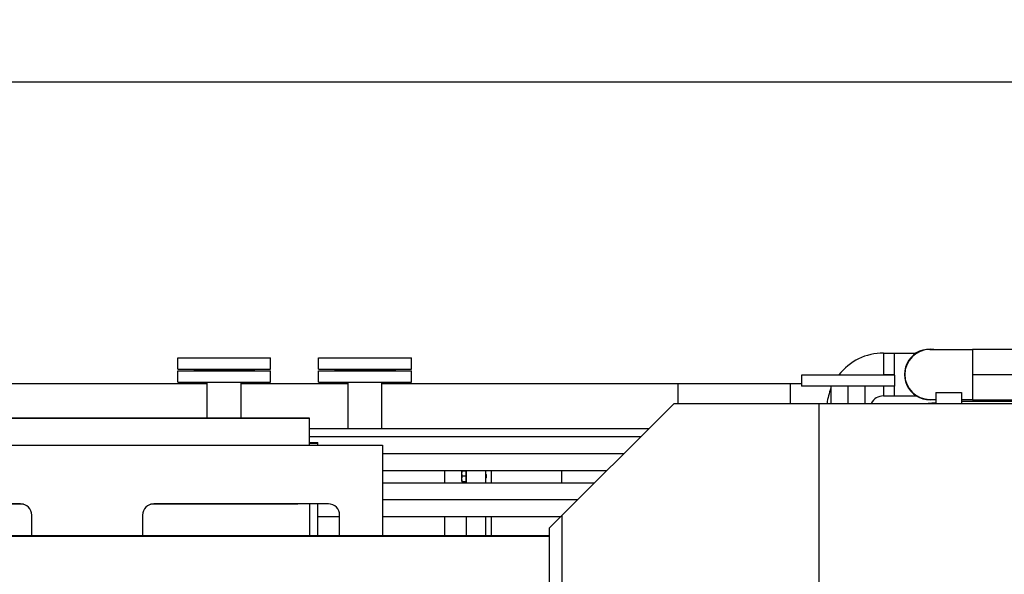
# Model space of a CAD drawing. Header units: millimetres. Extents: x 0 to 1189, y 0 to 841.
# Tile 108 of 160: x 973 to 1043, y 349 to 389. Entities that reach past the tile are written whole.
import ezdxf
from ezdxf.enums import TextEntityAlignment as Align

# ---------------------------------------------------------------- set-up
doc = ezdxf.new("R2010")
doc.units = ezdxf.units.MM
doc.header["$LTSCALE"] = 65.395
doc.linetypes.add('CENTER', pattern=[0.6, 0.375, -0.075, 0.075, -0.075])
doc.layers.get('0').update_dxf_attribs({"linetype": 'CONTINUOUS'})
for name, color, linetype in [('1907_153200_27_ABL1711', 7, 'CONTINUOUS'), ('1907_153200_27_T2_PBL1714', 7, 'CONTINUOUS'), ('1907_153200_27_T4_PBL1712', 7, 'CONTINUOUS'), ('1907_153200_27_T5_PBL1908', 7, 'CONTINUOUS'), ('1907_153200_27_T6_PBL1730', 7, 'CONTINUOUS'), ('1907_153200_27_T8_PBL1907', 7, 'CONTINUOUS'), ('1907_153200_83_ABL1717', 7, 'CONTINUOUS'), ('1907_153200_83_T6_PBL1738', 7, 'CONTINUOUS'), ('1907_153200_85_ABL1691', 7, 'CONTINUOUS'), ('1907_153200_85_T1_PBL1692', 7, 'CONTINUOUS'), ('1907_153200_86_ABL1700', 7, 'CONTINUOUS'), ('1907_153200_86_T1_PBL1701', 7, 'CONTINUOUS'), ('1997_030000_TLKGS_V_ABL1561', 7, 'CONTINUOUS'), ('1997_700000_TLKGS_V_ABL1589', 7, 'CONTINUOUS'), ('1997_800000_TLKGS_V_ABL1614', 7, 'CONTINUOUS'), ('50ND40-DIN2690-MAK_PBL1719', 7, 'CONTINUOUS'), ('50ND40-DIN2690-MAK_PBL1720', 7, 'CONTINUOUS'), ('BOGEN-S-2D-90-76_1X2_9_PBL1715', 7, 'CONTINUOUS'), ('BOGEN-S-2D-90-76_1X2_9_PBL1739', 7, 'CONTINUOUS'), ('BOGEN-S-2D-90-88_9X3_2_PBL1713', 7, 'CONTINUOUS'), ('BOGEN-S-2D-90-88_9X3_2_PBL1725', 7, 'CONTINUOUS'), ('BOGEN-S-2D-90-88_9X3_2_PBL1731', 7, 'CONTINUOUS'), ('oben_24_VBL1520', 7, 'CONTINUOUS')]:
    doc.layers.add(name, color=color, linetype=linetype)
doc.styles.get("Standard").update_dxf_attribs({"font": 'txt', "width": 0.6})
doc.dimstyles.new('DIMSTYLE_1', dxfattribs={"dimtxt": 3.5, "dimasz": 3.5, "dimexe": 1.8, "dimexo": 0, "dimgap": 0.875, "dimtad": 1, "dimdec": 0, "dimlfac": 25, "dimdsep": 46, "dimtxsty": 'STANDARD', "dimblk": '_FILLED', "dimblk1": '_FILLED', "dimblk2": '_FILLED', "dimcen": 0.09, "dimadec": 0, "dimazin": 0, "dimtp": 2, "dimtm": 2, "dimtfac": 1, "dimtdec": 0, "dimtofl": 0, "dimtmove": 0, "dimatfit": 3, "dimldrblk": '_FILLED', "dimfxl": 1, "dimtolj": 1, "dimarcsym": 0})

# ---------------------------------------------------------------- blocks, each defined once
blk = doc.blocks.new('_FILLED')
at = {"color": 0, "linetype": 'BYBLOCK'}
blk.add_solid([(0, 0), (-1, 0.167), (-1, -0.167)], dxfattribs=at)
blk = doc.blocks.new('*D18')
at = {"color": 2, "linetype": 'CONTINUOUS'}
for p, q in [((642.723, 357.473), (642.723, 385.907)), ((1099.502, 327.353), (1099.502, 385.907)), ((642.723, 384.107), (871.113, 384.107)), ((1099.502, 384.107), (871.113, 384.107))]:
    blk.add_line(p, q, dxfattribs=at)
at = {"color": 2, "linetype": 'CONTINUOUS', "xscale": 3.5, "yscale": 3.5, "zscale": 3.5, "rotation": 180}
blk.add_blockref('_FILLED', (642.723, 384.107), dxfattribs=at)
at = {"color": 2, "linetype": 'CONTINUOUS', "xscale": 3.5, "yscale": 3.5, "zscale": 3.5}
blk.add_blockref('_FILLED', (1099.502, 384.107), dxfattribs=at)
at = {"color": 2, "linetype": 'CONTINUOUS', "width": 0.561905}
blk.add_text('11419', height=3.5, dxfattribs=at).set_placement((871.113, 384.982), align=Align.CENTER)
blk = doc.blocks.new('9M32C_GENSET_KPL_GRUNDRAHMEN_T1_PBL1522', base_point=(836.943, 316.873))
at = {"layer": '9M32C_GENSET_KPL_GRUNDRAHMEN_T1_PBL1522', "color": 7, "linetype": 'CONTINUOUS'}
for p, q in [((983.823, 363.593), (990.423, 363.593)), ((983.823, 362.793), (983.823, 363.593)), ((990.423, 362.793), (990.423, 363.593)), ((993.823, 363.593), (1000.423, 363.593)), ((993.823, 362.793), (993.823, 363.593)), ((1000.423, 362.793), (1000.423, 363.593)), ((985.923, 362.673), (829.323, 362.673)), ((983.823, 362.793), (990.423, 362.793)), ((985.923, 360.222), (985.923, 362.793)), ((988.323, 360.222), (988.323, 362.793)), ((995.923, 362.673), (988.323, 362.673)), ((993.823, 362.793), (1000.423, 362.793)), ((995.923, 359.473), (995.923, 362.793)), ((998.323, 359.473), (998.323, 362.793)), ((1028.123, 362.673), (998.323, 362.673)), ((1019.323, 362.673), (1019.323, 361.273)), ((1027.323, 361.273), (1027.323, 362.673)), ((1017.264, 359.473), (993.189, 359.473))]:
    blk.add_line(p, q, dxfattribs=at)
blk = doc.blocks.new('9M32C_GENSET_KPL_GRUNDRAHMEN_ABL1521', base_point=(836.943, 316.873))
at = {"layer": '9M32C_GENSET_KPL_GRUNDRAHMEN_T1_PBL1522'}
blk.add_blockref('9M32C_GENSET_KPL_GRUNDRAHMEN_T1_PBL1522', (836.943, 316.873), dxfattribs=at)
blk = doc.blocks.new('1907_153200_85_T1_PBL1692', base_point=(967.844, 354.313))
at = {"layer": '1907_153200_85_T1_PBL1692', "color": 7, "linetype": 'CONTINUOUS'}
for p, q in [((1013.404, 355.613), (998.375, 355.613)), ((995.321, 353.213), (993.763, 353.213)), ((1011.004, 353.213), (998.375, 353.213))]:
    blk.add_line(p, q, dxfattribs=at)
at = {"layer": '1907_153200_85_T1_PBL1692', "color": 2, "linetype": 'CENTER'}
blk.add_line((1012.204, 354.413), (998.375, 354.413), dxfattribs=at)
blk = doc.blocks.new('1907_153200_85_ABL1691', base_point=(967.544, 353.736))
at = {"layer": '1907_153200_85_T1_PBL1692'}
blk.add_blockref('1907_153200_85_T1_PBL1692', (967.844, 354.313), dxfattribs=at)
blk = doc.blocks.new('1907_153200_86_T1_PBL1701', base_point=(973.514, 356.833))
at = {"layer": '1907_153200_86_T1_PBL1701', "color": 7, "linetype": 'CONTINUOUS'}
for p, q in [((1016.684, 358.893), (993.189, 358.893)), ((1014.284, 356.493), (998.375, 356.493))]:
    blk.add_line(p, q, dxfattribs=at)
at = {"layer": '1907_153200_86_T1_PBL1701', "color": 2, "linetype": 'CENTER'}
blk.add_line((1015.484, 357.693), (998.375, 357.693), dxfattribs=at)
blk = doc.blocks.new('1907_153200_86_ABL1700', base_point=(973.214, 356.553))
at = {"layer": '1907_153200_86_T1_PBL1701'}
blk.add_blockref('1907_153200_86_T1_PBL1701', (973.514, 356.833), dxfattribs=at)
blk = doc.blocks.new('PUMPENAGGRR45_125_160_FL-Z-DB50_PBL1704', base_point=(1006.923, 354.176))
at = {"layer": 'PUMPENAGGRR45_125_160_FL-Z-DB50_PBL1704', "color": 7, "linetype": 'CONTINUOUS'}
for p, q in [((1002.763, 356.493), (1002.763, 355.613)), ((1004.003, 356.481), (1004.323, 356.481)), ((1004.003, 355.721), (1004.003, 356.481)), ((1004.307, 356.101), (1004.037, 356.101)), ((1004.307, 355.721), (1004.307, 356.481)), ((1004.323, 355.613), (1004.323, 356.493)), ((1005.683, 356.493), (1005.683, 355.613)), ((1005.723, 356.221), (1005.683, 356.261)), ((1005.723, 355.981), (1005.683, 355.941)), ((1005.723, 356.221), (1005.723, 355.981)), ((1006.083, 356.493), (1006.083, 355.613)), ((1011.083, 356.493), (1011.083, 355.613)), ((1004.003, 355.721), (1004.323, 355.721)), ((1002.763, 353.213), (1002.763, 351.86)), ((1004.323, 351.86), (1004.323, 353.213)), ((1005.683, 353.213), (1005.683, 351.86)), ((1006.083, 353.213), (1006.083, 351.86))]:
    blk.add_line(p, q, dxfattribs=at)
for points in [[(1004.003, 356.291), (1004.003, 356.355), (1004.017, 356.42), (1004.037, 356.481)], [(1004.037, 356.101), (1004.017, 356.162), (1004.003, 356.226), (1004.003, 356.291)], [(1004.003, 355.911), (1004.003, 355.975), (1004.017, 356.04), (1004.037, 356.101)], [(1004.037, 355.721), (1004.017, 355.782), (1004.003, 355.846), (1004.003, 355.911)]]:
    blk.add_open_spline(points, degree=3, dxfattribs=at)
blk = doc.blocks.new('1907_153200_27_T4_PBL1712', base_point=(1043.323, 363.333))
at = {"layer": '1907_153200_27_T4_PBL1712', "color": 7, "linetype": 'CONTINUOUS'}
for p, q in [((1040.263, 365.133), (1046.383, 365.133)), ((1040.263, 365.133), (1040.263, 361.533)), ((1046.383, 365.133), (1046.383, 361.904)), ((1040.263, 361.533), (1045.92, 361.533))]:
    blk.add_line(p, q, dxfattribs=at)
at = {"layer": '1907_153200_27_T4_PBL1712', "color": 2, "linetype": 'CENTER'}
blk.add_line((1040.263, 363.333), (1046.383, 363.333), dxfattribs=at)
blk = doc.blocks.new('BOGEN-S-2D-90-88_9X3_2_PBL1713', base_point=(1038.743, 363.333))
at = {"layer": 'BOGEN-S-2D-90-88_9X3_2_PBL1713', "color": 7, "linetype": 'CONTINUOUS'}
for p, q in [((1037.223, 365.111), (1040.263, 365.111)), ((1037.223, 361.555), (1037.643, 361.555)), ((1039.483, 361.555), (1040.263, 361.555))]:
    blk.add_line(p, q, dxfattribs=at)
blk.add_arc((1037.223, 363.333), 1.778, 90, 270, dxfattribs=at)
blk = doc.blocks.new('1907_153200_27_T2_PBL1714', base_point=(1034.323, 363.333))
at = {"layer": '1907_153200_27_T2_PBL1714', "color": 7, "linetype": 'CONTINUOUS'}
for p, q in [((1033.943, 364.855), (1034.703, 364.855)), ((1033.943, 364.855), (1033.943, 363.293)), ((1034.703, 364.855), (1034.703, 363.293)), ((1033.943, 362.493), (1033.943, 361.811)), ((1034.703, 362.493), (1034.703, 361.811)), ((1033.943, 361.811), (1034.703, 361.811))]:
    blk.add_line(p, q, dxfattribs=at)
at = {"layer": '1907_153200_27_T2_PBL1714', "color": 2, "linetype": 'CENTER'}
blk.add_line((1033.943, 363.333), (1034.703, 363.333), dxfattribs=at)
blk = doc.blocks.new('BOGEN-S-2D-90-76_1X2_9_PBL1715', base_point=(1035.486, 363.333))
at = {"layer": 'BOGEN-S-2D-90-76_1X2_9_PBL1715', "color": 7, "linetype": 'CONTINUOUS'}
for p, q in [((1034.703, 364.855), (1036.268, 364.855)), ((1034.703, 364.855), (1034.703, 363.293)), ((1034.703, 362.493), (1034.703, 361.811)), ((1034.703, 361.811), (1036.268, 361.811))]:
    blk.add_line(p, q, dxfattribs=at)
blk = doc.blocks.new('BOGEN-S-2D-90-88_9X3_2_PBL1725', base_point=(1046.523, 365.111))
at = {"layer": 'BOGEN-S-2D-90-88_9X3_2_PBL1725', "color": 7, "linetype": 'CONTINUOUS'}
blk.add_line((1046.383, 365.111), (1046.663, 365.111), dxfattribs=at)
blk = doc.blocks.new('1907_153200_27_T6_PBL1730', base_point=(1058.124, 362.777))
at = {"layer": '1907_153200_27_T6_PBL1730', "color": 7, "linetype": 'CONTINUOUS'}
for p, q in [((1052.826, 364.281), (1052.25, 362.14)), ((1052.826, 364.281), (1058.59, 362.729)), ((1063.391, 361.437), (1063.998, 361.273))]:
    blk.add_line(p, q, dxfattribs=at)
at = {"layer": '1907_153200_27_T6_PBL1730', "color": 2, "linetype": 'CENTER'}
blk.add_line((1052.358, 362.543), (1056.274, 361.488), dxfattribs=at)
blk = doc.blocks.new('BOGEN-S-2D-90-88_9X3_2_PBL1731', base_point=(1050.31, 363.302))
at = {"layer": 'BOGEN-S-2D-90-88_9X3_2_PBL1731', "color": 7, "linetype": 'CONTINUOUS'}
blk.add_line((1049.885, 365.05), (1052.821, 364.26), dxfattribs=at)
blk.add_arc((1049.423, 363.333), 1.778, 74.93151, 204.01135, dxfattribs=at)
blk = doc.blocks.new('BOGEN-S-2D-90-76_1X2_9_PBL1739', base_point=(1031.922, 362.834))
at = {"layer": 'BOGEN-S-2D-90-76_1X2_9_PBL1739', "color": 7, "linetype": 'CONTINUOUS'}
for p, q in [((1033.943, 364.855), (1033.943, 363.293)), ((1033.943, 362.493), (1033.943, 361.811))]:
    blk.add_line(p, q, dxfattribs=at)
for radius, start, end in [(4.042, 89.99994, 142.04712), (4.042, 157.57399, 173.44628), (0.998, 89.99977, 152.43056)]:
    blk.add_arc((1033.943, 360.813), radius, start, end, dxfattribs=at)
blk = doc.blocks.new('1907_153200_27_T8_PBL1907', base_point=(1038.123, 363.344))
at = {"layer": '1907_153200_27_T8_PBL1907', "color": 7, "linetype": 'CONTINUOUS'}
blk.add_arc((1037.223, 363.333), 1.8, 80.84867, 279.15133, dxfattribs=at)
blk = doc.blocks.new('1907_153200_27_T5_PBL1908', base_point=(1048.938, 363.267))
at = {"layer": '1907_153200_27_T5_PBL1908', "color": 7, "linetype": 'CONTINUOUS'}
blk.add_arc((1049.423, 363.333), 1.8, 67.96417, 203.91331, dxfattribs=at)
blk = doc.blocks.new('1907_153200_27_ABL1711', base_point=(1046.95, 362.973))
at = {"layer": '1907_153200_27_T2_PBL1714'}
blk.add_blockref('1907_153200_27_T2_PBL1714', (1034.323, 363.333), dxfattribs=at)
at = {"layer": '1907_153200_27_T4_PBL1712'}
blk.add_blockref('1907_153200_27_T4_PBL1712', (1043.323, 363.333), dxfattribs=at)
at = {"layer": '1907_153200_27_T5_PBL1908'}
blk.add_blockref('1907_153200_27_T5_PBL1908', (1048.938, 363.267), dxfattribs=at)
at = {"layer": '1907_153200_27_T6_PBL1730'}
blk.add_blockref('1907_153200_27_T6_PBL1730', (1058.124, 362.777), dxfattribs=at)
at = {"layer": '1907_153200_27_T8_PBL1907'}
blk.add_blockref('1907_153200_27_T8_PBL1907', (1038.123, 363.344), dxfattribs=at)
at = {"layer": 'BOGEN-S-2D-90-76_1X2_9_PBL1715'}
blk.add_blockref('BOGEN-S-2D-90-76_1X2_9_PBL1715', (1035.486, 363.333), dxfattribs=at)
at = {"layer": 'BOGEN-S-2D-90-76_1X2_9_PBL1739'}
blk.add_blockref('BOGEN-S-2D-90-76_1X2_9_PBL1739', (1031.922, 362.834), dxfattribs=at)
at = {"layer": 'BOGEN-S-2D-90-88_9X3_2_PBL1713'}
blk.add_blockref('BOGEN-S-2D-90-88_9X3_2_PBL1713', (1038.743, 363.333), dxfattribs=at)
at = {"layer": 'BOGEN-S-2D-90-88_9X3_2_PBL1725'}
blk.add_blockref('BOGEN-S-2D-90-88_9X3_2_PBL1725', (1046.523, 365.111), dxfattribs=at)
at = {"layer": 'BOGEN-S-2D-90-88_9X3_2_PBL1731'}
blk.add_blockref('BOGEN-S-2D-90-88_9X3_2_PBL1731', (1050.31, 363.302), dxfattribs=at)
blk = doc.blocks.new('EN1092-1-01A-DN50-PN16-61_5_PBL1718', base_point=(1031.423, 362.893))
at = {"layer": 'EN1092-1-01A-DN50-PN16-61_5_PBL1718', "color": 7, "linetype": 'CONTINUOUS'}
for p, q in [((1034.723, 363.293), (1028.123, 363.293)), ((1028.123, 363.293), (1028.123, 362.493)), ((1034.723, 363.293), (1034.723, 362.493)), ((1034.723, 362.493), (1028.123, 362.493))]:
    blk.add_line(p, q, dxfattribs=at)
blk = doc.blocks.new('1907_153200_83_T6_PBL1738', base_point=(1031.423, 361.883))
at = {"layer": '1907_153200_83_T6_PBL1738', "color": 7, "linetype": 'CONTINUOUS'}
for p, q in [((1030.217, 361.273), (1030.217, 362.493)), ((1032.629, 361.273), (1032.629, 362.493))]:
    blk.add_line(p, q, dxfattribs=at)
at = {"layer": '1907_153200_83_T6_PBL1738', "color": 2, "linetype": 'CENTER'}
blk.add_line((1031.423, 361.273), (1031.423, 362.493), dxfattribs=at)
blk = doc.blocks.new('1907_153200_83_ABL1717', base_point=(1031.423, 362.283))
at = {"layer": '1907_153200_83_T6_PBL1738'}
blk.add_blockref('1907_153200_83_T6_PBL1738', (1031.423, 361.883), dxfattribs=at)
at = {"layer": 'EN1092-1-01A-DN50-PN16-61_5_PBL1718'}
blk.add_blockref('EN1092-1-01A-DN50-PN16-61_5_PBL1718', (1031.423, 362.893), dxfattribs=at)
blk = doc.blocks.new('50ND40-DIN2690-MAK_PBL1719', base_point=(997.123, 363.673))
at = {"layer": '50ND40-DIN2690-MAK_PBL1719', "color": 7, "linetype": 'CONTINUOUS'}
for p, q in [((994.983, 363.713), (994.983, 363.633)), ((999.263, 363.633), (994.983, 363.633)), ((999.263, 363.713), (999.263, 363.633))]:
    blk.add_line(p, q, dxfattribs=at)
blk = doc.blocks.new('50ND40-DIN2690-MAK_PBL1720', base_point=(987.123, 363.673))
at = {"layer": '50ND40-DIN2690-MAK_PBL1720', "color": 7, "linetype": 'CONTINUOUS'}
for p, q in [((984.983, 363.713), (984.983, 363.633)), ((989.263, 363.633), (984.983, 363.633)), ((989.263, 363.713), (989.263, 363.633))]:
    blk.add_line(p, q, dxfattribs=at)
blk = doc.blocks.new('EN1092-1-01A-DN50-PN16-61_5_PBL1721', base_point=(987.123, 364.113))
at = {"layer": 'EN1092-1-01A-DN50-PN16-61_5_PBL1721', "color": 7, "linetype": 'CONTINUOUS'}
for p, q in [((983.823, 364.513), (990.423, 364.513)), ((983.823, 363.713), (983.823, 364.513)), ((990.423, 363.713), (990.423, 364.513)), ((983.823, 363.713), (990.423, 363.713))]:
    blk.add_line(p, q, dxfattribs=at)
blk = doc.blocks.new('EN1092-1-01A-DN50-PN16-61_5_PBL1722', base_point=(997.123, 364.113))
at = {"layer": 'EN1092-1-01A-DN50-PN16-61_5_PBL1722', "color": 7, "linetype": 'CONTINUOUS'}
for p, q in [((993.823, 364.513), (1000.423, 364.513)), ((993.823, 363.713), (993.823, 364.513)), ((1000.423, 363.713), (1000.423, 364.513)), ((993.823, 363.713), (1000.423, 363.713))]:
    blk.add_line(p, q, dxfattribs=at)
blk = doc.blocks.new('9M32C_GENSET_KPL_VERROHRUNG_ABL1525', base_point=(886.602, 324.888))
at = {"layer": '1907_153200_27_ABL1711'}
blk.add_blockref('1907_153200_27_ABL1711', (1046.95, 362.973), dxfattribs=at)
at = {"layer": '1907_153200_83_ABL1717'}
blk.add_blockref('1907_153200_83_ABL1717', (1031.423, 362.283), dxfattribs=at)
at = {"layer": '1907_153200_85_ABL1691'}
blk.add_blockref('1907_153200_85_ABL1691', (967.544, 353.736), dxfattribs=at)
at = {"layer": '1907_153200_86_ABL1700'}
blk.add_blockref('1907_153200_86_ABL1700', (973.214, 356.553), dxfattribs=at)
at = {"layer": '50ND40-DIN2690-MAK_PBL1719'}
blk.add_blockref('50ND40-DIN2690-MAK_PBL1719', (997.123, 363.673), dxfattribs=at)
at = {"layer": '50ND40-DIN2690-MAK_PBL1720'}
blk.add_blockref('50ND40-DIN2690-MAK_PBL1720', (987.123, 363.673), dxfattribs=at)
at = {"layer": 'EN1092-1-01A-DN50-PN16-61_5_PBL1721'}
blk.add_blockref('EN1092-1-01A-DN50-PN16-61_5_PBL1721', (987.123, 364.113), dxfattribs=at)
at = {"layer": 'EN1092-1-01A-DN50-PN16-61_5_PBL1722'}
blk.add_blockref('EN1092-1-01A-DN50-PN16-61_5_PBL1722', (997.123, 364.113), dxfattribs=at)
at = {"layer": 'PUMPENAGGRR45_125_160_FL-Z-DB50_PBL1704'}
blk.add_blockref('PUMPENAGGRR45_125_160_FL-Z-DB50_PBL1704', (1006.923, 354.176), dxfattribs=at)
blk = doc.blocks.new('1997_727000_11_SIMPLE1_T1_B_PBL1591', base_point=(941.438, 340.763))
at = {"layer": '1997_727000_11_SIMPLE1_T1_B_PBL1591', "color": 7, "linetype": 'CONTINUOUS'}
for p, q in [((1019.064, 361.273), (1010.226, 352.435)), ((1019.064, 361.273), (1068.553, 361.273)), ((1029.357, 329.033), (1029.357, 361.273)), ((1011.105, 353.314), (1011.105, 329.033)), ((1010.2, 352.379), (1010.2, 346.273)), ((1010.2, 351.86), (814.163, 351.86)), ((1010.2, 351.815), (814.163, 351.815))]:
    blk.add_line(p, q, dxfattribs=at)
blk.add_arc((1010.29, 352.371), 0.09, 135, 175.16696, dxfattribs=at)
blk = doc.blocks.new('1997_727000_11_SIMPLE1_B_ABL1590', base_point=(941.438, 340.763))
at = {"layer": '1997_727000_11_SIMPLE1_T1_B_PBL1591'}
blk.add_blockref('1997_727000_11_SIMPLE1_T1_B_PBL1591', (941.438, 340.763), dxfattribs=at)
blk = doc.blocks.new('1997_700000_TLKGS_V_ABL1589', base_point=(941.438, 340.763))
at = {"layer": '1997_727000_11_SIMPLE1_B_ABL1590'}
blk.add_blockref('1997_727000_11_SIMPLE1_B_ABL1590', (941.438, 340.763), dxfattribs=at)
blk = doc.blocks.new('1907_884500_18_SIMPLE1_T2_A_PBL1695', base_point=(977.389, 355.083))
at = {"layer": '1907_884500_18_SIMPLE1_T2_A_PBL1695', "color": 7, "linetype": 'CONTINUOUS'}
for p, q in [((956.403, 358.307), (998.375, 358.307)), ((956.403, 351.86), (956.403, 358.307)), ((998.375, 358.307), (998.375, 351.86)), ((972.657, 354.141), (960.257, 354.141)), ((962.363, 354.107), (962.363, 354.141)), ((972.881, 354.107), (962.363, 354.107)), ((992.363, 354.107), (981.897, 354.107)), ((994.521, 354.141), (982.121, 354.141)), ((992.363, 354.141), (992.363, 354.107)), ((959.457, 353.341), (959.457, 351.86)), ((973.457, 351.86), (973.457, 353.341)), ((981.321, 353.341), (981.321, 351.86)), ((995.321, 351.86), (995.321, 353.341))]:
    blk.add_line(p, q, dxfattribs=at)
for centre, start, end in [((960.257, 353.341), 90, 180), ((972.657, 353.341), 0, 90), ((982.121, 353.341), 90, 180), ((994.521, 353.341), 0, 90)]:
    blk.add_arc(centre, 0.8, start, end, dxfattribs=at)
blk = doc.blocks.new('1907_884500_18_SIMPLE1_T1_A_PBL1708', base_point=(977.403, 355.173))
at = {"layer": '1907_884500_18_SIMPLE1_T1_A_PBL1708', "color": 7, "linetype": 'CONTINUOUS'}
for p, q in [((961.043, 358.487), (961.189, 358.487)), ((961.043, 358.307), (961.043, 358.487)), ((961.189, 358.421), (961.043, 358.421)), ((993.189, 358.487), (993.763, 358.487)), ((993.763, 358.421), (993.189, 358.421)), ((993.763, 358.307), (993.763, 358.487)), ((961.043, 351.86), (961.043, 354.141)), ((993.763, 351.86), (993.763, 354.141))]:
    blk.add_line(p, q, dxfattribs=at)
blk = doc.blocks.new('0006_994800_80_SIMPLE1_X_PBL1710', base_point=(977.189, 356.041))
at = {"layer": '0006_994800_80_SIMPLE1_X_PBL1710', "color": 7, "linetype": 'CONTINUOUS'}
for p, q in [((961.189, 360.222), (993.189, 360.222)), ((961.189, 358.307), (961.189, 360.222)), ((993.189, 360.221), (961.189, 360.221)), ((993.189, 358.307), (993.189, 360.222)), ((961.189, 354.141), (961.189, 351.86)), ((993.189, 354.141), (993.189, 351.86))]:
    blk.add_line(p, q, dxfattribs=at)
blk = doc.blocks.new('1907_884500_18_SIMPLE1_A#AF0_ABL1615', base_point=(913.789, 356.041))
at = {"layer": '0006_994800_80_SIMPLE1_X_PBL1710'}
blk.add_blockref('0006_994800_80_SIMPLE1_X_PBL1710', (977.189, 356.041), dxfattribs=at)
at = {"layer": '1907_884500_18_SIMPLE1_T1_A_PBL1708'}
blk.add_blockref('1907_884500_18_SIMPLE1_T1_A_PBL1708', (977.403, 355.173), dxfattribs=at)
at = {"layer": '1907_884500_18_SIMPLE1_T2_A_PBL1695'}
blk.add_blockref('1907_884500_18_SIMPLE1_T2_A_PBL1695', (977.389, 355.083), dxfattribs=at)
blk = doc.blocks.new('1907_833000_31_SIMPLE1_T5_C_PBL1686', base_point=(1046.532, 361.707))
at = {"layer": '1907_833000_31_SIMPLE1_T5_C_PBL1686', "color": 7, "linetype": 'CONTINUOUS'}
for p, q in [((1051.563, 362.14), (1052.843, 362.14)), ((1051.563, 362.14), (1051.563, 361.273)), ((1052.843, 362.14), (1052.843, 361.273)), ((1037.643, 362.04), (1039.483, 362.04)), ((1037.643, 362.04), (1037.643, 361.273)), ((1039.483, 362.04), (1039.483, 361.273)), ((1039.483, 361.44), (1051.563, 361.44)), ((1052.843, 361.44), (1054.76, 361.44)), ((1036.823, 361.273), (1037.643, 361.345))]:
    blk.add_line(p, q, dxfattribs=at)
at = {"layer": '1907_833000_31_SIMPLE1_T5_C_PBL1686', "color": 9, "linetype": 'CONTINUOUS'}
blk.add_line((1050.688, 361.44), (1050.688, 361.273), dxfattribs=at)
at = {"layer": '1907_833000_31_SIMPLE1_T5_C_PBL1686', "color": 7, "linetype": 'CONTINUOUS'}
blk.add_arc((1054.756, 354.511), 6.93, 77.62175, 89.96613, dxfattribs=at)
at = {"layer": '1907_833000_31_SIMPLE1_T5_C_PBL1686', "color": 9, "linetype": 'CONTINUOUS'}
for points, knots in [([(1054.628, 361.44), (1054.679, 361.44), (1054.886, 361.426), (1055.088, 361.352), (1055.224, 361.274)], [0, 0, 0, 0, 0.244181, 1, 1, 1, 1]), ([(1054.76, 361.44), (1054.81, 361.44), (1055.018, 361.426), (1055.219, 361.352), (1055.355, 361.274)], [0, 0, 0, 0, 0.244187, 1, 1, 1, 1])]:
    blk.add_open_spline(points, degree=3, knots=knots, dxfattribs=at)
blk = doc.blocks.new('1907_833000_31_SIMPLE1_T1_C_PBL1699', base_point=(1057.203, 357.447))
at = {"layer": '1907_833000_31_SIMPLE1_T1_C_PBL1699', "color": 7, "linetype": 'CONTINUOUS'}
for p, q in [((1070.203, 360.573), (1068.553, 360.573)), ((1070.203, 354.773), (1068.713, 354.773))]:
    blk.add_line(p, q, dxfattribs=at)
for centre, radius, start, end in [((1049.403, 357.673), 5.2, 61.66817, 133.44904), ((1059.803, 357.673), 5.2, 43.87869, 135.56637), ((1070.203, 357.673), 5.2, 255.28595, 133.18379), ((1070.203, 357.673), 2.9, 270, 90)]:
    blk.add_arc(centre, radius, start, end, dxfattribs=at)
blk = doc.blocks.new('1907_833000_31_SIMPLE1_C#AF0_ABL1685', base_point=(1053.513, 357.447))
at = {"layer": '1907_833000_31_SIMPLE1_T1_C_PBL1699'}
blk.add_blockref('1907_833000_31_SIMPLE1_T1_C_PBL1699', (1057.203, 357.447), dxfattribs=at)
at = {"layer": '1907_833000_31_SIMPLE1_T5_C_PBL1686'}
blk.add_blockref('1907_833000_31_SIMPLE1_T5_C_PBL1686', (1046.532, 361.707), dxfattribs=at)
blk = doc.blocks.new('1997_800000_TLKGS_V_ABL1614', base_point=(949.703, 357.055))
at = {"layer": '1907_833000_31_SIMPLE1_C#AF0_ABL1685'}
blk.add_blockref('1907_833000_31_SIMPLE1_C#AF0_ABL1685', (1053.513, 357.447), dxfattribs=at)
at = {"layer": '1907_884500_18_SIMPLE1_A#AF0_ABL1615'}
blk.add_blockref('1907_884500_18_SIMPLE1_A#AF0_ABL1615', (913.789, 356.041), dxfattribs=at)
blk = doc.blocks.new('1997_030000_TLKGS_V_ABL1561', base_point=(936.463, 318.962))
at = {"layer": '1997_700000_TLKGS_V_ABL1589'}
blk.add_blockref('1997_700000_TLKGS_V_ABL1589', (941.438, 340.763), dxfattribs=at)
at = {"layer": '1997_800000_TLKGS_V_ABL1614'}
blk.add_blockref('1997_800000_TLKGS_V_ABL1614', (949.703, 357.055), dxfattribs=at)
blk = doc.blocks.new('1997_000000_TLKGS_MARKETING_ABL1556', base_point=(949.123, 318.962))
at = {"layer": '1997_030000_TLKGS_V_ABL1561'}
blk.add_blockref('1997_030000_TLKGS_V_ABL1561', (936.463, 318.962), dxfattribs=at)
blk = doc.blocks.new('OBEN_24_VBL1520', base_point=(870.185, 318.48))
at = {"layer": '1997_000000_TLKGS_MARKETING_ABL1556'}
blk.add_blockref('1997_000000_TLKGS_MARKETING_ABL1556', (949.123, 318.962), dxfattribs=at)
at = {"layer": '9M32C_GENSET_KPL_GRUNDRAHMEN_ABL1521'}
blk.add_blockref('9M32C_GENSET_KPL_GRUNDRAHMEN_ABL1521', (836.943, 316.873), dxfattribs=at)
at = {"layer": '9M32C_GENSET_KPL_VERROHRUNG_ABL1525'}
blk.add_blockref('9M32C_GENSET_KPL_VERROHRUNG_ABL1525', (886.602, 324.888), dxfattribs=at)

msp = doc.modelspace()

# ---------------------------------------------------------------- block references
at = {"layer": 'oben_24_VBL1520'}
msp.add_blockref('OBEN_24_VBL1520', (870.18458, 318.48032), dxfattribs=at)

# ---------------------------------------------------------------- dimensions: what is measured, and where the dimension line sits
at = {"color": 2, "linetype": 'CONTINUOUS'}
dim = msp.add_linear_dim(base=(1099.50217, 384.10739), p1=(642.72299, 357.47299), p2=(1099.50217, 327.35299), dimstyle='DIMSTYLE_1', dxfattribs=at)
dim.commit()
dim.dimension.update_dxf_attribs({"geometry": '*D18', "text_midpoint": (870.77925, 384.10739), "dimtype": 160})

doc.saveas('drawing.dxf')
